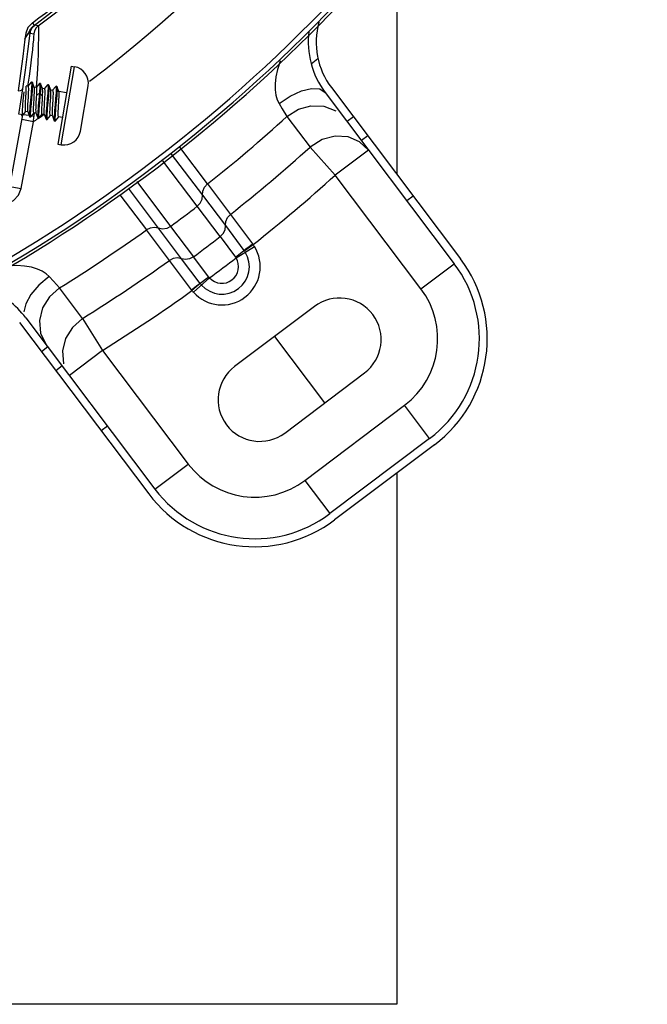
# Model space of a CAD drawing. Extents: x 40.7 to 137.4, y -250.8 to -221.5.
# Tile 164 of 256: x 62.5011 to 62.5931, y -240.372 to -240.2275. Entities that reach past the tile are written whole.
import ezdxf

# ---------------------------------------------------------------- set-up
doc = ezdxf.new("R2010")
doc.units = 0
doc.header["$MEASUREMENT"] = 0
doc.layers.get('0').update_dxf_attribs({"linetype": 'CONTINUOUS'})

msp = doc.modelspace()

# ---------------------------------------------------------------- linework, layer by layer
at = {"color": 5}
for p, q in [((62.55641614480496, -240.2158711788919), (62.55641614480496, -240.2502195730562)), ((62.55641614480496, -240.2940307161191), (62.55641614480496, -240.3719544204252)), ((62.55641614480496, -240.3719544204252), (62.49641614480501, -240.3719544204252))]:
    msp.add_line(p, q, dxfattribs=at)
at = {"color": 155}
for p, q in [((62.50297377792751, -240.2279938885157), (62.50323944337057, -240.2283489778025)), ((62.50384157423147, -240.2284136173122), (62.50331238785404, -240.2283040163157)), ((62.50199257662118, -240.2295127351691), (62.50186466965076, -240.2303580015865)), ((62.50233214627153, -240.2321922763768), (62.50263866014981, -240.2294802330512)), ((62.50263881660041, -240.2294783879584), (62.50316975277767, -240.2295874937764)), ((62.50865230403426, -240.2343361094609), (62.50671961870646, -240.2457716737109)), ((62.5072191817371, -240.245856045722), (62.50915185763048, -240.2344205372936)), ((62.50865230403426, -240.2343361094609), (62.50915185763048, -240.2344205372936)), ((62.50124441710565, -240.2354334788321), (62.5008790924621, -240.2379632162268)), ((62.50248914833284, -240.2357876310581), (62.50226987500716, -240.2372670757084)), ((62.50366916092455, -240.2355279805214), (62.50354913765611, -240.2374274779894)), ((62.50232779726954, -240.2372756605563), (62.50205396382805, -240.2372293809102)), ((62.50279966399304, -240.2366875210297), (62.5023162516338, -240.2372659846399)), ((62.50279972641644, -240.2366874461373), (62.50282851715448, -240.2366701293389)), ((62.50294876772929, -240.2366906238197), (62.50282839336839, -240.2366702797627)), ((62.50294876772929, -240.2366906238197), (62.50297061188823, -240.2367169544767)), ((62.50325246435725, -240.2374624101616), (62.50297061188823, -240.2367169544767)), ((62.50353154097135, -240.2374791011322), (62.50324010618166, -240.2374298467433)), ((62.50400345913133, -240.2368909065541), (62.50352000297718, -240.2374694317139)), ((62.50400346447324, -240.2368909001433), (62.50403229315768, -240.2368735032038)), ((62.50415251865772, -240.2368940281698), (62.50403214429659, -240.236873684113)), ((62.504443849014, -240.2376332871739), (62.50417434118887, -240.2369203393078)), ((62.50445618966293, -240.2376658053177), (62.504443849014, -240.2376332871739)), ((62.50473528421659, -240.2376825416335), (62.504443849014, -240.2376332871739)), ((62.50520679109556, -240.2370949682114), (62.50472373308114, -240.2376728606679)), ((62.50535635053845, -240.2370977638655), (62.50523597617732, -240.2370774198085)), ((62.50535635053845, -240.2370977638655), (62.50537826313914, -240.2371241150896)), ((62.50566015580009, -240.2378695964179), (62.50537826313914, -240.2371241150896)), ((62.50641055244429, -240.2372983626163), (62.50592747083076, -240.2378762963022)), ((62.50641061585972, -240.2372982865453), (62.5064399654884, -240.2372805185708)), ((62.50656007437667, -240.2373011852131), (62.50643970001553, -240.2372808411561)), ((62.50656007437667, -240.2373011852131), (62.50658199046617, -240.2373275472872)), ((62.50686388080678, -240.2380730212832), (62.50658199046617, -240.2373275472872)), ((62.51003354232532, -240.2438554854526), (62.5111524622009, -240.2372349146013)), ((62.50170827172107, -240.2380956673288), (62.50166996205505, -240.2385335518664)), ((62.50277876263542, -240.2384308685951), (62.50265702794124, -240.2397846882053)), ((62.50289897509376, -240.2384506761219), (62.5027780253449, -240.2397960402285)), ((62.50355280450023, -240.2388954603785), (62.50349151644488, -240.2398948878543)), ((62.50357072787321, -240.2385765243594), (62.50355280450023, -240.2388954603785)), ((62.50400572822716, -240.2383618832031), (62.50357087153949, -240.2385765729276)), ((62.5039681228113, -240.2387960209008), (62.50384631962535, -240.2401499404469)), ((62.5040884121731, -240.2388172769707), (62.50396651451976, -240.2401723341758)), ((62.50400571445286, -240.238361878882), (62.5039681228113, -240.2387960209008)), ((62.50412587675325, -240.238382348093), (62.50400550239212, -240.2383620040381)), ((62.50412587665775, -240.2383823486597), (62.5040884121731, -240.2388172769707)), ((62.50446586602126, -240.2387278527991), (62.50412571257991, -240.2383821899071)), ((62.50438683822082, -240.2400454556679), (62.50444809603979, -240.2390465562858)), ((62.50444809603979, -240.2390465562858), (62.50446600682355, -240.2387278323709)), ((62.50593902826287, -240.2378859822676), (62.50564768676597, -240.2378367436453)), ((62.50650734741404, -240.2390938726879), (62.50638540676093, -240.2404496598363)), ((62.50799366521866, -240.2382332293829), (62.50685141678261, -240.2380401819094)), ((62.49964964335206, -240.2519657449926), (62.50156521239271, -240.2414814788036)), ((62.50154790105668, -240.2414783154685), (62.50098514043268, -240.2413754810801)), ((62.5013628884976, -240.2415257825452), (62.50138446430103, -240.2415517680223)), ((62.50138437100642, -240.241551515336), (62.50150474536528, -240.241571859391)), ((62.50153404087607, -240.2415541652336), (62.50201721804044, -240.240976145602)), ((62.50170667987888, -240.2414820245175), (62.50159459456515, -240.2414815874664)), ((62.50229705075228, -240.2410157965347), (62.50200579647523, -240.2409665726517)), ((62.502284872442, -240.2409837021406), (62.50256665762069, -240.2417292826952)), ((62.50258810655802, -240.2417549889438), (62.50270848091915, -240.2417753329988)), ((62.50273775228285, -240.2417576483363), (62.50322095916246, -240.2411795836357)), ((62.50319376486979, -240.2417125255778), (62.5027585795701, -240.2416372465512)), ((62.50311869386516, -240.2424880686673), (62.50319376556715, -240.2417125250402)), ((62.50324445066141, -240.2411458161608), (62.50319376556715, -240.2417125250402)), ((62.50350078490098, -240.241219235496), (62.50320954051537, -240.241170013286)), ((62.50348836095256, -240.2411864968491), (62.50377023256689, -240.241932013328)), ((62.50377027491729, -240.2419321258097), (62.50379219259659, -240.2419586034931)), ((62.50379204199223, -240.2419581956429), (62.50391241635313, -240.2419785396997)), ((62.50391241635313, -240.2419785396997), (62.5039417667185, -240.2419608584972)), ((62.5039417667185, -240.2419608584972), (62.50442477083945, -240.2413830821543)), ((62.50470451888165, -240.2414226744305), (62.50441328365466, -240.2413734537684)), ((62.50469211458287, -240.2413899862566), (62.50497397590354, -240.2421354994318)), ((62.50514549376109, -240.2421642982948), (62.50562850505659, -240.2415865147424)), ((62.50590825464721, -240.2416261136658), (62.50561702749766, -240.2415768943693)), ((62.50589587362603, -240.2415934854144), (62.50590825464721, -240.2416261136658)), ((62.50590825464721, -240.2416261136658), (62.50617772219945, -240.2423389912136)), ((62.50634921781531, -240.2423677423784), (62.50683223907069, -240.2417899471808)), ((62.50737825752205, -240.241874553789), (62.50682077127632, -240.241780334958)), ((62.50133066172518, -240.252273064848), (62.50311869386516, -240.2424880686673)), ((62.50311869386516, -240.2424880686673), (62.50143765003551, -240.24218088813)), ((62.50497401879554, -240.2421356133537), (62.504995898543, -240.2421620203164)), ((62.50499576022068, -240.2421616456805), (62.50511613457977, -240.2421819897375)), ((62.5061994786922, -240.242365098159), (62.5063198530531, -240.2423854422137)), ((62.5063198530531, -240.2423854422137), (62.50634921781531, -240.2423677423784)), ((62.50671961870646, -240.2457716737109), (62.50721917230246, -240.2458561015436)), ((62.49944709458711, -240.251928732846), (62.50133068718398, -240.2522729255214))]:
    msp.add_line(p, q, dxfattribs=at)
at = {"color": 6, "linetype": 'Continuous'}
for p, q in [((62.54384554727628, -240.2339833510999), (62.54485350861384, -240.2332237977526)), ((62.54681595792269, -240.2374796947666), (62.56575459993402, -240.2626121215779)), ((62.54588971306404, -240.2381776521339), (62.56482836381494, -240.2633100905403)), ((62.54030139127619, -240.2417352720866), (62.54368802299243, -240.2462101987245)), ((62.55004769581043, -240.2417683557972), (62.54912145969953, -240.2424663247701)), ((62.55214882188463, -240.2445566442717), (62.55122258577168, -240.2452546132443)), ((62.52863965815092, -240.2516206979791), (62.52459327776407, -240.2462212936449)), ((62.5436880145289, -240.2462101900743), (62.54739439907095, -240.2503172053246)), ((62.55226933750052, -240.2466436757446), (62.55093360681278, -240.2454146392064)), ((62.523345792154, -240.2472220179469), (62.52791248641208, -240.2532478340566)), ((62.55226932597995, -240.2466436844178), (62.54739439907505, -240.250317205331)), ((62.52716168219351, -240.2548809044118), (62.52210796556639, -240.2482149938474)), ((62.55995343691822, -240.266983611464), (62.54739439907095, -240.2503172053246)), ((62.51830753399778, -240.2512636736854), (62.52323371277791, -240.2578408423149)), ((62.52863969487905, -240.251620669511), (62.53200540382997, -240.256086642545)), ((62.51580264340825, -240.2532293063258), (62.51969236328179, -240.258362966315)), ((62.52145703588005, -240.2581124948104), (62.5170694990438, -240.2522568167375)), ((62.52791275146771, -240.2532481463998), (62.53127747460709, -240.2577132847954)), ((62.558802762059, -240.2533867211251), (62.5578765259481, -240.2540846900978)), ((62.53052627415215, -240.2593465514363), (62.52716173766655, -240.2548813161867)), ((62.53200543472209, -240.2560866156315), (62.53526436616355, -240.2603926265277)), ((62.52323392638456, -240.257841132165), (62.52659874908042, -240.2623060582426)), ((62.53127756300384, -240.2577136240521), (62.53400410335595, -240.2613544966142)), ((62.52305763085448, -240.2628292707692), (62.51969237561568, -240.2583629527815)), ((62.52482190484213, -240.2625779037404), (62.52145722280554, -240.2581128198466)), ((62.53052627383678, -240.2593465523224), (62.53275648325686, -240.2623335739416)), ((62.53283635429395, -240.2624552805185), (62.53552271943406, -240.2607689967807)), ((62.5340456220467, -240.2614118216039), (62.53534375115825, -240.2604996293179)), ((62.5353437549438, -240.2604996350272), (62.53526436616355, -240.2603926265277)), ((62.52628746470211, -240.2671343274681), (62.5230575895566, -240.2628293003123)), ((62.52757029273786, -240.2662026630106), (62.52482220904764, -240.2625780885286)), ((62.52885553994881, -240.2652731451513), (62.52659895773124, -240.262305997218)), ((62.55995343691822, -240.266983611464), (62.56482836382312, -240.2633100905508)), ((62.50606721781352, -240.2658814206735), (62.5054378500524, -240.2652144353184)), ((62.50697543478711, -240.266848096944), (62.50606721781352, -240.2658814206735)), ((62.52895055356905, -240.2653835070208), (62.52658881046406, -240.2675006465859)), ((62.51034361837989, -240.2713370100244), (62.50697543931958, -240.2668480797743)), ((62.52628746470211, -240.2671343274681), (62.52637955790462, -240.2672546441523)), ((62.54433287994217, -240.2695827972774), (62.53263305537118, -240.2783992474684)), ((62.50108914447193, -240.2719373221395), (62.52002778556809, -240.2970697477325)), ((62.5020153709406, -240.2712393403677), (62.52095402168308, -240.296371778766)), ((62.51034361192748, -240.2713369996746), (62.51326991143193, -240.2760318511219)), ((62.53848296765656, -240.2739910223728), (62.54583000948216, -240.2837408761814)), ((62.50524711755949, -240.2755280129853), (62.50432088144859, -240.2762259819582)), ((62.51326991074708, -240.2760318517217), (62.50839498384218, -240.2797053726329)), ((62.51326991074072, -240.2760318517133), (62.52582894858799, -240.2926982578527)), ((62.50734824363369, -240.2783163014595), (62.50642200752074, -240.2790142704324)), ((62.53998009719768, -240.2881491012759), (62.55167992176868, -240.2793326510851)), ((62.54292584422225, -240.295101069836), (62.55755062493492, -240.2840805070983)), ((62.56122414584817, -240.2889554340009), (62.55755062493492, -240.2840805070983)), ((62.51400218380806, -240.2871463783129), (62.51307594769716, -240.2878443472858)), ((62.56122414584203, -240.2889554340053), (62.54659936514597, -240.2999759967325)), ((62.56192211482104, -240.2898816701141), (62.54729732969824, -240.3009022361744)), ((62.52095402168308, -240.296371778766), (62.52582894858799, -240.2926982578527)), ((62.54292584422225, -240.295101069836), (62.54659936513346, -240.2999759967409))]:
    msp.add_line(p, q, dxfattribs=at)
at = {"color": 155}
for points in [[(62.50297127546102, -240.2279935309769), (62.50232847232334, -240.2286746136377), (62.50199257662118, -240.2295127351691)], [(62.50221262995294, -240.2297854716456), (62.50239733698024, -240.2294998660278), (62.50247348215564, -240.2293754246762), (62.50254370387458, -240.2292461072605), (62.50261711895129, -240.2291016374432), (62.50270655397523, -240.2289406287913)], [(62.50263881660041, -240.2294783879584), (62.50275161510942, -240.2290334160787), (62.50298074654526, -240.2286319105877), (62.50331238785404, -240.2283040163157)], [(62.50270655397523, -240.2289406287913), (62.50281874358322, -240.2287725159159), (62.50295165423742, -240.2286102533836), (62.50309575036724, -240.2284667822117), (62.50323947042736, -240.2283489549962)], [(62.50384157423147, -240.2284136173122), (62.50351565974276, -240.2287347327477), (62.50328498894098, -240.2291352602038), (62.50316975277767, -240.2295874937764)], [(62.50323947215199, -240.2283489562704), (62.50327758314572, -240.2283235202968), (62.50330191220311, -240.2283085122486), (62.50331238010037, -240.2283040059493)], [(62.50384156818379, -240.2284136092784), (62.50385761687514, -240.2285669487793), (62.50386767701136, -240.2289133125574), (62.503871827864, -240.2294613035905), (62.50386615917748, -240.230219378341), (62.50384766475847, -240.2311955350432), (62.5038127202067, -240.2324008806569), (62.50375492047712, -240.2338459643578), (62.50366916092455, -240.2355279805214)], [(62.50186466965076, -240.2303580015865), (62.50157287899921, -240.2328982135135), (62.50124441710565, -240.2354334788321)], [(62.50186683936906, -240.2303582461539), (62.50199135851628, -240.2301458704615), (62.50210614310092, -240.2299559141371), (62.50221262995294, -240.2297854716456)], [(62.50186684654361, -240.2303582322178), (62.50197352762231, -240.2301844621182), (62.5020744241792, -240.2300251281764), (62.50217004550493, -240.2298796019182), (62.5022601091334, -240.2297486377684), (62.50234451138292, -240.2296330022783), (62.5024221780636, -240.2295350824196), (62.50248996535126, -240.2294597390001), (62.50254619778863, -240.2294093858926), (62.50259047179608, -240.2293851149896), (62.50262143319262, -240.2293892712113), (62.50263746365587, -240.2294228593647), (62.50263872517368, -240.2294802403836)], [(62.50316979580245, -240.2295874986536), (62.50317288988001, -240.22971472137), (62.50315782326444, -240.2300018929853), (62.50312206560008, -240.2304614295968)], [(62.50312206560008, -240.2304614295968), (62.50306244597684, -240.2311049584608), (62.502975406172, -240.231941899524), (62.5028554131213, -240.2329910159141), (62.50269525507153, -240.2342732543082), (62.50248914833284, -240.2357876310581)], [(62.50158421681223, -240.2376641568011), (62.50198095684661, -240.2349205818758), (62.50233214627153, -240.2321922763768)], [(62.50200579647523, -240.2409665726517), (62.50197399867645, -240.2409249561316), (62.50195382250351, -240.2408136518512), (62.50194476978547, -240.2406389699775), (62.5019454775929, -240.2404066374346), (62.50195456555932, -240.2401231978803), (62.50197036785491, -240.2397985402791), (62.50199045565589, -240.2394515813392), (62.50201264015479, -240.2390938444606), (62.50203497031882, -240.2387336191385), (62.50205516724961, -240.2383840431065), (62.50207069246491, -240.2380637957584), (62.50207961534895, -240.2377852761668), (62.5020804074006, -240.2375536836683), (62.50207126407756, -240.2373760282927), (62.5020489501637, -240.2372590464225)], [(62.50232779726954, -240.2372756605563), (62.50235961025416, -240.2373173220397), (62.50237984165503, -240.2374292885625), (62.50238886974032, -240.2376056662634), (62.50238806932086, -240.2378379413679), (62.50237900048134, -240.2381196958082), (62.5023632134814, -240.2384439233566), (62.50234304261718, -240.238792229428), (62.50229879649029, -240.2395057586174)], [(62.50282851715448, -240.2366701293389), (62.50285464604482, -240.2367090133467), (62.50287003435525, -240.2368291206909), (62.50287256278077, -240.2370279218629), (62.50286298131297, -240.2372981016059), (62.502842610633, -240.2376297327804), (62.50281401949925, -240.2380107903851), (62.50277876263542, -240.2384308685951)], [(62.50297061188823, -240.2367169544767), (62.50297617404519, -240.2367351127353), (62.50299087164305, -240.2368590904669), (62.50299260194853, -240.2370591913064), (62.50298253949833, -240.2373297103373), (62.5029623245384, -240.2376593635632), (62.50293376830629, -240.2380369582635), (62.50289897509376, -240.2384506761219)], [(62.50320954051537, -240.241170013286), (62.50317791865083, -240.2411289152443), (62.50315760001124, -240.241017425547), (62.50314847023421, -240.2408401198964), (62.50314926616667, -240.2406078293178), (62.50315827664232, -240.2403274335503), (62.50317407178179, -240.2400027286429), (62.50319440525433, -240.2396516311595), (62.50321664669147, -240.2392930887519), (62.50323862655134, -240.2389385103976), (62.50325872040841, -240.2385910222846), (62.50327442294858, -240.2382675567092), (62.50328340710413, -240.2379862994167), (62.50328409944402, -240.2377543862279), (62.50327493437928, -240.2375787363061), (62.50325267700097, -240.237462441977)], [(62.50353154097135, -240.2374791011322), (62.50356233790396, -240.2375178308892), (62.50358232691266, -240.2376206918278), (62.50359207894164, -240.2377847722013), (62.50359248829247, -240.23800378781), (62.50358485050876, -240.2382708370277), (62.50357072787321, -240.2385765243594)], [(62.50403229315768, -240.2368735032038), (62.50404211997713, -240.2368788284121), (62.50406592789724, -240.2369491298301), (62.50407616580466, -240.2370981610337), (62.50407419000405, -240.2373218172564), (62.50406056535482, -240.2376139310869), (62.50403693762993, -240.2379645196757), (62.50400572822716, -240.2383618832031)], [(62.50417434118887, -240.2369203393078), (62.50418593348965, -240.2369688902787), (62.50419648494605, -240.2371159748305), (62.50419450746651, -240.2373365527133), (62.50418115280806, -240.2376271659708), (62.50415771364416, -240.2379793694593), (62.50412587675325, -240.238382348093)], [(62.50415251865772, -240.2368940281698), (62.50416240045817, -240.2368995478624), (62.50417434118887, -240.2369203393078)], [(62.5052362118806, -240.2370771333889), (62.50525442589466, -240.2370948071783), (62.5052739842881, -240.2371887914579), (62.50528068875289, -240.2373615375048), (62.50527495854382, -240.2376065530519), (62.50525809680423, -240.237916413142), (62.5052322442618, -240.2382819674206), (62.50519879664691, -240.2386915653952), (62.5051601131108, -240.239131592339)], [(62.50520691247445, -240.2370948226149), (62.5052210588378, -240.2370814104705), (62.5052362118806, -240.2370771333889)], [(62.50537826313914, -240.2371241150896), (62.50539527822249, -240.2372192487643), (62.50540082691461, -240.2373993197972), (62.50539414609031, -240.2376499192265), (62.50537692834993, -240.2379606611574), (62.50535059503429, -240.2383257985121), (62.50531733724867, -240.2387313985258), (62.50527928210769, -240.2391653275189)], [(62.5064399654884, -240.2372805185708), (62.50646756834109, -240.2373260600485), (62.50648179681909, -240.237449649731), (62.50648368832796, -240.2376494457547), (62.50647345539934, -240.2379213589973), (62.50645256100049, -240.2382589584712), (62.50642329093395, -240.2386463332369), (62.50638730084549, -240.239070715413)], [(62.50658199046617, -240.2373275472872), (62.5065881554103, -240.2373481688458), (62.50660237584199, -240.2374750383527), (62.50660362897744, -240.2376785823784), (62.50659318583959, -240.2379517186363), (62.50657257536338, -240.2382837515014), (62.50654327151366, -240.2386685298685), (62.50650734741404, -240.2390938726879)], [(62.50088030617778, -240.2379631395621), (62.50122414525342, -240.2379223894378), (62.50147163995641, -240.2378185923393), (62.50158402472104, -240.2376641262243)], [(62.50098498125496, -240.2413754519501), (62.50118446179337, -240.2401837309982), (62.50138477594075, -240.2389450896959), (62.50158421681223, -240.2376641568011)], [(62.50166996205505, -240.2385335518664), (62.50158747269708, -240.2394451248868), (62.50154826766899, -240.2398894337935), (62.50151388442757, -240.2403050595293), (62.50148649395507, -240.2406792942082), (62.50146811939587, -240.2410003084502), (62.50146070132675, -240.2412567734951), (62.50146553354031, -240.2414411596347), (62.50148364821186, -240.2415471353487), (62.50150474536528, -240.241571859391)], [(62.50446600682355, -240.2387278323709), (62.50448008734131, -240.2384232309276), (62.50448774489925, -240.2381565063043), (62.50448738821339, -240.2379372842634), (62.5044776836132, -240.2377727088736), (62.50445640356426, -240.2376658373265)], [(62.50473528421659, -240.2376825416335), (62.50476693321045, -240.2377237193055), (62.50478723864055, -240.2378352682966), (62.50479635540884, -240.2380124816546), (62.5047955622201, -240.2382445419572), (62.5047865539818, -240.2385249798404), (62.50477076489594, -240.2388496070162), (62.50475044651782, -240.2392004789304), (62.50472822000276, -240.2395587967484), (62.50470622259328, -240.2399136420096), (62.5046861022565, -240.2402615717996), (62.50467039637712, -240.2405851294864), (62.50466141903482, -240.2408661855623), (62.50466072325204, -240.2410980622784), (62.50466989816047, -240.2412738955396), (62.50469209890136, -240.2413899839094)], [(62.50564599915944, -240.239347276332), (62.50566619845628, -240.2389980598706), (62.50568187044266, -240.2386753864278), (62.50569083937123, -240.2383959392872), (62.50569163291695, -240.238163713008), (62.50568247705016, -240.2379861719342), (62.5056602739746, -240.2378696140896)], [(62.50593902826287, -240.2378859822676), (62.50597081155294, -240.2379275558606), (62.50599097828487, -240.2380386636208), (62.50600004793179, -240.2382132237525), (62.50599935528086, -240.2384455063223), (62.50599026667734, -240.2387291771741), (62.50597446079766, -240.2390539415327), (62.50595436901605, -240.2394009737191), (62.50593214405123, -240.2397593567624), (62.50590980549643, -240.2401197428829), (62.50588962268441, -240.2404691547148), (62.50587412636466, -240.2407888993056), (62.5058652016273, -240.2410676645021), (62.50586442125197, -240.2412990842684), (62.50587356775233, -240.2414765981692), (62.5058958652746, -240.2415934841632)], [(62.50638730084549, -240.239070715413), (62.50630665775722, -240.2399691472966), (62.50626582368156, -240.2404210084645), (62.50622840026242, -240.2408545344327), (62.50619665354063, -240.2412554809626), (62.50617249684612, -240.2416092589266), (62.50615844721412, -240.2419053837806), (62.50615582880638, -240.2421318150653), (62.5061654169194, -240.2422849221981), (62.50617777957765, -240.2423391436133)], [(62.50680522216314, -240.2402687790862), (62.50684972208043, -240.2395510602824), (62.5068697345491, -240.2392053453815), (62.50688550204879, -240.2388815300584), (62.50689460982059, -240.2385980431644), (62.50689534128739, -240.2383652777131), (62.50688627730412, -240.2381901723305), (62.50686401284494, -240.2380730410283)], [(62.50229879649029, -240.2395057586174), (62.50227858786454, -240.2398552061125), (62.50226293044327, -240.2401777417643), (62.50225398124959, -240.2404568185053), (62.50225319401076, -240.2406889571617), (62.50226235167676, -240.2408664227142), (62.50228483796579, -240.2409836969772)], [(62.50265702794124, -240.2397846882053), (62.50261932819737, -240.2402173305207), (62.50258749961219, -240.2406169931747), (62.50256275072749, -240.2409763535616), (62.50254766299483, -240.2412783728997), (62.50254443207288, -240.2415110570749), (62.50255347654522, -240.2416685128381), (62.50256668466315, -240.2417293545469)], [(62.5027780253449, -240.2397960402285), (62.50273979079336, -240.2402365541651), (62.50270721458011, -240.2406438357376), (62.50268256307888, -240.2410036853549), (62.5026678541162, -240.2413037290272), (62.50266470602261, -240.2415345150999), (62.50267404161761, -240.2416907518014), (62.50269670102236, -240.2417676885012), (62.50270848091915, -240.2417753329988)], [(62.50349151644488, -240.2398948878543), (62.50347469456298, -240.2402058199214), (62.50346248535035, -240.2404903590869), (62.50345653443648, -240.2407370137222), (62.50345814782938, -240.2409400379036), (62.50346847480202, -240.2410914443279), (62.50348833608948, -240.2411864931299)], [(62.50384631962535, -240.2401499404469), (62.50381063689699, -240.2405733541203), (62.50378102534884, -240.2409597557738), (62.50375968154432, -240.2412967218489), (62.50374901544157, -240.2415725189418), (62.50374979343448, -240.2417777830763), (62.50376322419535, -240.2419076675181), (62.50377027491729, -240.2419321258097)], [(62.50396651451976, -240.2401723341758), (62.50393078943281, -240.2405943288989), (62.50390137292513, -240.2409783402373), (62.50388027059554, -240.2413129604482), (62.50386934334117, -240.2415877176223), (62.50386993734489, -240.2417948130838), (62.50388331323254, -240.2419267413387), (62.50391241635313, -240.2419785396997)], [(62.50441328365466, -240.2413734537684), (62.50438348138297, -240.2413374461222), (62.50436372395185, -240.241242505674), (62.50435341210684, -240.2410908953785), (62.50435182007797, -240.2408876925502), (62.50435779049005, -240.2406409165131), (62.50437001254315, -240.2403563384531), (62.50438683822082, -240.2400454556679)], [(62.5051601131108, -240.239131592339), (62.50507729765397, -240.2400479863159), (62.50503804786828, -240.240492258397), (62.50500409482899, -240.2409058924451), (62.50497696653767, -240.2412762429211), (62.50495881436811, -240.2415949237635), (62.50495172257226, -240.2418498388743), (62.50495646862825, -240.2420323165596), (62.50497401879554, -240.2421356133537)], [(62.50527928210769, -240.2391653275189), (62.5051975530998, -240.2400681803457), (62.50515881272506, -240.2405078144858), (62.50512458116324, -240.2409222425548), (62.50509710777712, -240.2412986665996), (62.50507894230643, -240.2416200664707), (62.50507190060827, -240.2418754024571), (62.50507717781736, -240.2420574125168), (62.50509587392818, -240.2421596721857), (62.50511613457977, -240.2421819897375)], [(62.50561702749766, -240.2415768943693), (62.5055852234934, -240.241535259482), (62.50556498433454, -240.2414232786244), (62.5055559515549, -240.2412467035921), (62.50555675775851, -240.2410144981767), (62.5055658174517, -240.2407330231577), (62.50558159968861, -240.2404088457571), (62.5056017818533, -240.2400603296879), (62.50564599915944, -240.239347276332)], [(62.50638540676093, -240.2404496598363), (62.50634819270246, -240.2408808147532), (62.50631664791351, -240.2412781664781), (62.5062926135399, -240.2416334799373), (62.50627858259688, -240.2419301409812), (62.50627615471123, -240.2421576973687), (62.506286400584, -240.242309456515), (62.50631017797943, -240.2423801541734), (62.5063198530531, -240.2423854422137)], [(62.50682077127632, -240.241780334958), (62.5067892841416, -240.2417396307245), (62.50676898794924, -240.2416293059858), (62.50675974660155, -240.2414528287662), (62.50676042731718, -240.2412216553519), (62.50676934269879, -240.2409417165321), (62.50678493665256, -240.2406198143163), (62.50680522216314, -240.2402687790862)], [(62.50150474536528, -240.241571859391), (62.50151577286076, -240.2415699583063), (62.50153404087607, -240.2415541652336)], [(62.50251664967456, -240.2415965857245), (62.50206978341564, -240.2415272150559), (62.50170667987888, -240.2414820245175)], [(62.50256668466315, -240.2417293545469), (62.50257545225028, -240.2417462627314), (62.50258817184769, -240.2417551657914)], [(62.50270848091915, -240.2417753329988), (62.50273318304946, -240.2417627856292), (62.50273775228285, -240.2417576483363)], [(62.50511613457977, -240.2421819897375), (62.50512847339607, -240.2421794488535), (62.50514549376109, -240.2421642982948)], [(62.50617777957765, -240.2423391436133), (62.50618893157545, -240.2423590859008), (62.50619960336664, -240.2423654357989)], [(62.49813429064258, -240.2544811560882), (62.49921475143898, -240.25446260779), (62.50018987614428, -240.2540389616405), (62.50093113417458, -240.2532768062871), (62.50133066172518, -240.252273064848)]]:
    msp.add_lwpolyline(points, dxfattribs=at)
at = {"color": 6, "linetype": 'Continuous'}
for points in [[(62.53931200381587, -240.2335630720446), (62.53929088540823, -240.2336147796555), (62.53890831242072, -240.2348136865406), (62.53866428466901, -240.2359193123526), (62.5385521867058, -240.2369273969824), (62.5385642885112, -240.2378280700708), (62.53868388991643, -240.2386087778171), (62.53888940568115, -240.2392656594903), (62.53915483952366, -240.2398068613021)], [(62.53915485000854, -240.2398069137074), (62.54077544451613, -240.2387183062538), (62.54241690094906, -240.2379552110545), (62.54391278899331, -240.2375933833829), (62.54511156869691, -240.2376694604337), (62.54588977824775, -240.2381777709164)], [(62.53915483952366, -240.2398068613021), (62.53962204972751, -240.2405949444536), (62.54030139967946, -240.241735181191)], [(62.54030139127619, -240.2417352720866), (62.54198369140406, -240.2406547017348), (62.5438167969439, -240.2401387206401), (62.54571654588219, -240.2402021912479), (62.54748545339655, -240.2408882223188)], [(62.55093360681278, -240.2454146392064), (62.54928250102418, -240.2447256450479), (62.54739413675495, -240.2445996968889), (62.54544978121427, -240.2450986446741), (62.54368802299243, -240.2462101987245)], [(62.52791273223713, -240.2532479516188), (62.52796069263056, -240.2526497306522), (62.52821310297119, -240.2520852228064), (62.52863969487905, -240.251620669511)], [(62.52716173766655, -240.2548813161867), (62.52759680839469, -240.2544219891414), (62.5278588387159, -240.2538570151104), (62.52791275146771, -240.2532481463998)], [(62.53127748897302, -240.257713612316), (62.53132601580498, -240.2571159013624), (62.53157866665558, -240.256551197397), (62.53200540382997, -240.256086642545)], [(62.52323392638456, -240.257841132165), (62.52267263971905, -240.2581326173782), (62.52205721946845, -240.2582287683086), (62.52145722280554, -240.2581128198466)], [(62.53052627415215, -240.2593465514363), (62.53096124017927, -240.2588874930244), (62.53122339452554, -240.2583226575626), (62.53127747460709, -240.2577132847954)], [(62.52145687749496, -240.2581126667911), (62.52086911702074, -240.257994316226), (62.52025670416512, -240.2580811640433), (62.51969237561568, -240.2583629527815)], [(62.53402459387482, -240.2613829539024), (62.53432544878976, -240.2611018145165), (62.53476288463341, -240.2607684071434), (62.53526457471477, -240.2603928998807)], [(62.53552269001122, -240.2607689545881), (62.53546460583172, -240.2606781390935), (62.53540495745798, -240.2605883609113), (62.53534375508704, -240.2604996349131)], [(62.53275641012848, -240.2623334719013), (62.53325477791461, -240.2619532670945), (62.53368762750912, -240.2616136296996), (62.53400395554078, -240.2613545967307)], [(62.53400395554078, -240.2613545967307), (62.5340695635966, -240.2614457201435), (62.5341275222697, -240.2615312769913), (62.53417940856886, -240.2616119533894)], [(62.5054378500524, -240.2652144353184), (62.50499200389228, -240.2648110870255), (62.5044186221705, -240.2644329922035), (62.50370204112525, -240.2641026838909), (62.50283939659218, -240.2638422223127), (62.50183889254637, -240.2636716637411), (62.50070796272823, -240.2636011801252), (62.49950163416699, -240.2636368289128)], [(62.52482208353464, -240.2625779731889), (62.52423462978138, -240.2624603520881), (62.52362211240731, -240.262547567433), (62.52305763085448, -240.2628292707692)], [(62.52659874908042, -240.2623060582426), (62.5260378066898, -240.2625975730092), (62.52542258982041, -240.2626938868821), (62.52482190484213, -240.2625779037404)], [(62.53275648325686, -240.2623335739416), (62.53278443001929, -240.2623726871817), (62.53281111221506, -240.2624132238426), (62.5328363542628, -240.2624552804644)], [(62.50543782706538, -240.2652143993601), (62.50394475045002, -240.2664719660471), (62.50275877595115, -240.2678393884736), (62.50199863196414, -240.2691775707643), (62.50174133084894, -240.2703509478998)], [(62.52628750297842, -240.2671343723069), (62.52679027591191, -240.2667609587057), (62.52723587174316, -240.2664373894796), (62.52757063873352, -240.2662026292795)], [(62.52757063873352, -240.2662026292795), (62.52726400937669, -240.2664750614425), (62.52637955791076, -240.2672546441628)], [(62.5288555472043, -240.2652731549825), (62.52835709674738, -240.2656441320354), (62.52791138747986, -240.2659665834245), (62.52757029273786, -240.2662026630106)], [(62.52776964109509, -240.2664420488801), (62.52770159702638, -240.2663642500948), (62.52763523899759, -240.2662844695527), (62.52757052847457, -240.266202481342)], [(62.52895051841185, -240.2653834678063), (62.52891786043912, -240.2653484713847), (62.52888621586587, -240.2653116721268), (62.52885553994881, -240.2652731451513)], [(62.50697543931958, -240.2668480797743), (62.50547306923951, -240.2681674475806), (62.50447180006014, -240.2697873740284), (62.50400920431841, -240.271631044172), (62.50418111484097, -240.273520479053), (62.50501695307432, -240.275222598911)], [(62.52637956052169, -240.2672546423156), (62.52644787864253, -240.2673378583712), (62.52651763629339, -240.2674198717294), (62.52658879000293, -240.2675006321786)], [(62.51034361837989, -240.2713370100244), (62.50884503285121, -240.2726571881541), (62.50784698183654, -240.2742765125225), (62.50738678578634, -240.276118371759), (62.50755970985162, -240.2780053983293)]]:
    msp.add_lwpolyline(points, dxfattribs=at)
for centre, radius, start, end in [((62.38526041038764, -240.0706578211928), 0.2233113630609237, 299.5890560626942, 338.1020136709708), ((62.38526041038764, -240.0706578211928), 0.2240439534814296, 299.5863259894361, 338.1019567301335), ((62.38526041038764, -240.0706578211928), 0.2244575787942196, 300.2350051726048, 334.8473070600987), ((62.55563956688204, -240.2308306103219), 0.01104836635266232, 164.6501839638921, 217.0000000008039), ((62.55563956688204, -240.2308306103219), 0.01220813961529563, 172.5285337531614, 217.0000000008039), ((62.38526041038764, -240.0706578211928), 0.2308791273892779, 308.3902442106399, 312.1848323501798), ((62.38526041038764, -240.0706578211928), 0.2364697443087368, 308.3574626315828, 312.0647395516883), ((62.38526041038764, -240.0706578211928), 0.2420019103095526, 308.3288576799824, 312.0647394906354), ((62.38526041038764, -240.0706578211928), 0.2325387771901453, 306.394065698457, 307.6059342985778), ((62.38526041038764, -240.0706578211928), 0.2308791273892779, 301.8151677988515, 305.6097558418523), ((62.53076857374, -240.2637536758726), 0.005613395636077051, 221.8745559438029, 32.12135500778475), ((62.38526041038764, -240.0706578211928), 0.2381293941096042, 306.4083916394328, 307.5916083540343), ((62.53076857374, -240.2637536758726), 0.004027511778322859, 221.8744246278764, 32.12542609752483), ((62.38526041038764, -240.0706578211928), 0.2364697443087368, 301.9352604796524, 305.6425374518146), ((62.38526041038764, -240.0706578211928), 0.2420019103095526, 306.424007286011, 307.5759927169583), ((62.53076857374, -240.2637536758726), 0.002441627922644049, 221.874572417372, 32.12542756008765), ((62.55020358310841, -240.2743306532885), 0.01831220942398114, 307.0000000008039, 37.00000000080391), ((62.55020358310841, -240.2743306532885), 0.01947198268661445, 307.0000000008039, 37.00000000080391), ((62.4922655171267, -240.2785863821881), 0.01220813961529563, 37.00000000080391, 70.35843585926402), ((62.38526041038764, -240.0706578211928), 0.2420019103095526, 301.9352605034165, 305.6711605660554), ((62.55020358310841, -240.2743306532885), 0.01220813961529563, 307.0000000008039, 37.00000000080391), ((62.54800640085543, -240.2744577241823), 0.006104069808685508, 307.0000000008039, 126.9999999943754), ((62.53630657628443, -240.2832741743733), 0.006104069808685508, 127.000000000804, 306.9999999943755), ((62.53557880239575, -240.285351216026), 0.01220813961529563, 217.0000000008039, 307.0000000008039), ((62.53557880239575, -240.285351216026), 0.01831220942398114, 217.0000000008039, 307.0000000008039), ((62.53557880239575, -240.285351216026), 0.01947198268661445, 216.999983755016, 306.9999837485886)]:
    msp.add_arc(centre, radius, start, end, dxfattribs=at)
at = {"color": 155}
for centre, radius, start, end in [((62.38526041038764, -240.0706578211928), 0.1969404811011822, 306.8025673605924, 334.7309351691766), ((62.38526041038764, -240.0706578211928), 0.1973534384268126, 306.931286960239, 333.9473339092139), ((62.38526041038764, -240.0706578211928), 0.2083655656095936, 307.2380179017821, 331.4670103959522), ((62.38526041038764, -240.0706578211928), 0.1964958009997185, 306.8020350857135, 318.0055523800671), ((62.50874497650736, -240.2368280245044), 0.002441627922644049, 350.4072851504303, 80.40728511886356), ((62.38526041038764, -240.0706578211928), 0.2083655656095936, 304.7057968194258, 304.9760131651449), ((62.38526041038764, -240.0706578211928), 0.2083655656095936, 304.4462073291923, 304.6829751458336), ((62.50762605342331, -240.243448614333), 0.002441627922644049, 260.4072851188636, 350.4072850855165)]:
    msp.add_arc(centre, radius, start, end, dxfattribs=at)

doc.saveas('drawing.dxf')
